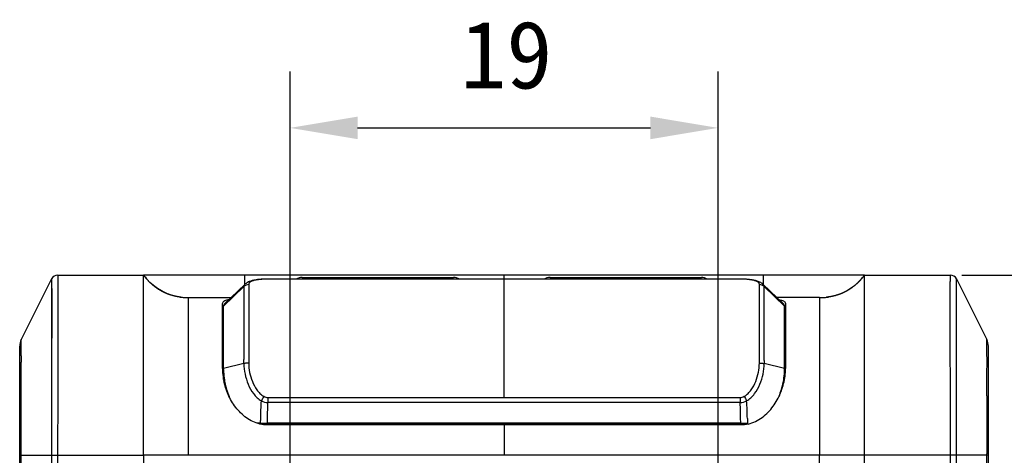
# Model space of a CAD drawing. Header units: millimetres. Extents: x -330 to -25, y 175 to 679.
# Tile 39 of 40: x -133 to -90, y 651 to 670. Entities that reach past the tile are written whole.
import ezdxf

# ---------------------------------------------------------------- set-up
doc = ezdxf.new("R2010")
doc.units = ezdxf.units.MM
doc.header["$LTSCALE"] = 23.1
doc.header["$PDMODE"] = 3
doc.header["$PDSIZE"] = 8
doc.layers.get('0').update_dxf_attribs({"linetype": 'CONTINUOUS'})
doc.layers.get('Defpoints').update_dxf_attribs({"linetype": 'CONTINUOUS'})
for name, color, linetype in [('08_ALL_DRAFTS', 7, 'CONTINUOUS'), ('09_ALL_ROUNDS', 7, 'CONTINUOUS'), ('20_ALL_FEATURES', 7, 'CONTINUOUS'), ('51__DRAFT_DIMS', 7, 'CONTINUOUS')]:
    doc.layers.add(name, color=color, linetype=linetype)
doc.styles.get("Standard").update_dxf_attribs({"font": 'simfang.ttf'})
doc.dimstyles.new('DIMSTYLE_1', dxfattribs={"dimtxt": 3, "dimasz": 3, "dimexe": 2.5, "dimexo": 0.5, "dimgap": 0.75, "dimtad": 1, "dimdsep": 46, "dimtxsty": 'STANDARD', "dimblk": '_FILLED', "dimblk1": '_FILLED', "dimblk2": '_FILLED', "dimcen": 0.09, "dimclrt": 3, "dimazin": 2, "dimtp": 0.2, "dimtm": 0.2, "dimtfac": 1, "dimtofl": 0, "dimtmove": 0, "dimatfit": 3, "dimldrblk": '_FILLED', "dimfxl": 1, "dimtolj": 1, "dimarcsym": 0})

# ---------------------------------------------------------------- blocks, each defined once
blk = doc.blocks.new('_FILLED')
at = {"color": 0, "linetype": 'ByBlock'}
blk.add_solid([(0, 0), (-1, 0.167), (-1, -0.167)], dxfattribs=at)
blk = doc.blocks.new('*D181')
at = {"layer": '51__DRAFT_DIMS', "color": 0, "lineweight": -2}
for p, q in [((-121.443, 635.487), (-121.443, 667.635)), ((-102.443, 635.487), (-102.443, 667.635)), ((-118.443, 665.135), (-105.443, 665.135))]:
    blk.add_line(p, q, dxfattribs=at)
at = {"layer": 'Defpoints', "color": 0}
for p in [(-102.443, 665.135), (-121.443, 634.987), (-102.443, 634.987)]:
    blk.add_point(p, dxfattribs=at)
at = {"layer": '51__DRAFT_DIMS', "color": 0, "linetype": 'ByBlock', "lineweight": -2, "xscale": 3, "yscale": 3, "zscale": 3, "rotation": 180}
blk.add_blockref('_FILLED', (-121.443, 665.135), dxfattribs=at)
at = {"layer": '51__DRAFT_DIMS', "color": 0, "linetype": 'ByBlock', "lineweight": -2, "xscale": 3, "yscale": 3, "zscale": 3}
blk.add_blockref('_FILLED', (-102.443, 665.135), dxfattribs=at)
at = {"layer": '51__DRAFT_DIMS', "color": 3, "insert": (-111.841, 669.885), "char_height": 3, "attachment_point": 2, "line_spacing_factor": 0.9}
blk.add_mtext('\\A1;19', dxfattribs=at)
blk = doc.blocks.new('*D182')
at = {"layer": '51__DRAFT_DIMS', "color": 0, "lineweight": -2}
for p, q in [((-91.629, 658.599), (-77.931, 658.599)), ((-80.431, 655.599), (-80.431, 637.987)), ((-101.943, 634.987), (-77.931, 634.987))]:
    blk.add_line(p, q, dxfattribs=at)
at = {"layer": 'Defpoints', "color": 0}
for p in [(-92.129, 658.599), (-102.443, 634.987), (-80.431, 634.987)]:
    blk.add_point(p, dxfattribs=at)
at = {"layer": '51__DRAFT_DIMS', "color": 0, "linetype": 'ByBlock', "lineweight": -2, "xscale": 3, "yscale": 3, "zscale": 3}
for p, rotation in [((-80.431, 658.599), 90), ((-80.431, 634.987), 270)]:
    blk.add_blockref('_FILLED', p, dxfattribs=dict(at, rotation=rotation))
at = {"layer": '51__DRAFT_DIMS', "color": 3, "insert": (-85.181, 646.641), "char_height": 3, "attachment_point": 2, "rotation": 90, "line_spacing_factor": 0.9}
blk.add_mtext('\\A1;23.61', dxfattribs=at)

msp = doc.modelspace()

# ---------------------------------------------------------------- linework, layer by layer
at = {"layer": '08_ALL_DRAFTS', "color": 7}
for points, knots in [([(-124.44345, 656.54269), (-124.44119, 656.54339), (-124.42616, 656.54667), (-124.41083, 656.54809), (-124.39788, 656.54931)], [0, 0, 0, 0, 0.15349784, 1, 1, 1, 1]), ([(-99.49252, 656.54965), (-99.48676, 656.54913), (-99.47035, 656.54735), (-99.45368, 656.54588), (-99.4434, 656.54269)], [0, 0, 0, 0, 0.3494917, 1, 1, 1, 1])]:
    msp.add_open_spline(points, degree=3, knots=knots, dxfattribs=at)
at = {"layer": '09_ALL_ROUNDS', "color": 7}
for p, q in [((-132.02636, 658.43347), (-133.37452, 655.73716)), ((-131.75803, 658.59931), (-127.94345, 658.59931)), ((-95.9434, 658.59931), (-92.12881, 658.59931)), ((-91.86048, 658.43347), (-90.51233, 655.73716)), ((-133.44344, 604.75313), (-133.44344, 655.44518)), ((-90.4434, 604.75228), (-90.4434, 655.44518)), ((-127.94344, 650.5994), (-127.94344, 630.09931)), ((-95.9434, 630.09931), (-95.9434, 650.59933))]:
    msp.add_line(p, q, dxfattribs=at)
at = {"layer": '09_ALL_ROUNDS', "color": 4}
for p, q in [((-132.02636, 658.43347), (-132.02637, 658.43316)), ((-132.02636, 658.43347), (-132.02636, 617.86039)), ((-132.02636, 658.4319), (-132.02296, 657.60465)), ((-91.86238, 658.05967), (-91.86048, 658.43314)), ((-91.86048, 658.43314), (-91.86048, 658.43347)), ((-91.86048, 617.86039), (-91.86048, 658.43347)), ((-91.86468, 656.88916), (-91.86339, 657.78304)), ((-132.02296, 657.60465), (-132.02323, 655.80591)), ((-133.38091, 655.1363), (-133.38023, 655.25228)), ((-90.50593, 655.13633), (-90.50661, 655.25231)), ((-133.38177, 654.56881), (-133.38189, 654.72951)), ((-133.38144, 655.01129), (-133.38091, 655.1363)), ((-90.50541, 655.01132), (-90.50593, 655.13633)), ((-90.50507, 654.56884), (-90.50495, 654.72954)), ((-133.38144, 654.39522), (-133.38177, 654.56881)), ((-133.3777, 653.24277), (-133.38144, 654.39522)), ((-90.50917, 653.24278), (-90.50541, 654.39526)), ((-90.50541, 654.39526), (-90.50507, 654.56884)), ((-133.44344, 650.59931), (-127.94344, 650.5994)), ((-133.37452, 618.97724), (-133.3745, 650.66496)), ((-131.75803, 650.59931), (-131.75803, 617.86039)), ((-97.9434, 630.09944), (-97.9434, 650.59932)), ((-90.4434, 650.59931), (-95.9434, 650.59933)), ((-92.12881, 617.86039), (-92.12881, 650.59931)), ((-90.51233, 618.97724), (-90.51234, 650.66496))]:
    msp.add_line(p, q, dxfattribs=at)
at = {"layer": '09_ALL_ROUNDS', "color": 7}
for centre, radius, start, end in [((-131.75803, 658.29931), 0.3, 90, 153.434949), ((-92.12881, 658.29931), 0.3, 26.565051, 90), ((-132.79057, 655.44518), 0.65288, 153.434949, 180), ((-91.09628, 655.44518), 0.65288, 0, 26.565051)]:
    msp.add_arc(centre, radius, start, end, dxfattribs=at)
at = {"layer": '09_ALL_ROUNDS', "color": 4}
for centre, radius, start, end in [((-47.99926, 654.73137), 85.38263, 179.8121608, 180.0012507), ((-175.88295, 654.73138), 85.378, 359.9987667, 0.1878641), ((-986.84818, 650.90492), 853.47371, 359.98389097, 0.15694393), ((762.98113, 650.9049), 853.4935, 179.84305542, 180.01610722)]:
    msp.add_arc(centre, radius, start, end, dxfattribs=at)
for points, knots in [([(-131.75803, 658.59931), (-131.75769, 658.5914), (-131.75766, 658.53348), (-131.75281, 658.32648), (-131.74941, 657.8176), (-131.74585, 656.88675), (-131.75113, 655.55882), (-131.75587, 653.97594), (-131.75802, 652.29803), (-131.75803, 651.16633), (-131.75803, 650.59931)], [0, 0, 0, 0, 0.00296815, 0.0217133, 0.07765168, 0.19378651, 0.37078991, 0.57561555, 0.78736708, 1, 1, 1, 1]), ([(-92.12881, 650.59931), (-92.12881, 651.16658), (-92.12885, 652.29876), (-92.13088, 653.97707), (-92.1353, 655.33908), (-92.13852, 656.35675), (-92.13978, 657.00617), (-92.1389, 657.53595), (-92.13678, 657.93785), (-92.13408, 658.21657), (-92.13216, 658.40375), (-92.12979, 658.50364), (-92.12997, 658.57219), (-92.12837, 658.58373), (-92.12906, 658.60056), (-92.12881, 658.59931)], [0, 0, 0, 0, 0.2127248, 0.42456244, 0.62936877, 0.72345963, 0.80621415, 0.87283689, 0.92229662, 0.95651623, 0.97826234, 0.99072049, 0.9970289, 0.99952056, 1, 1, 1, 1]), ([(-133.38023, 655.25228), (-133.37985, 655.30809), (-133.37908, 655.40446), (-133.37764, 655.52929), (-133.37655, 655.6154), (-133.37542, 655.67355), (-133.37532, 655.70546), (-133.3743, 655.72772), (-133.37493, 655.73177), (-133.37432, 655.73756), (-133.37452, 655.73716)], [0, 0, 0, 0, 0.34527628, 0.59684786, 0.77032235, 0.88231307, 0.94822331, 0.98273322, 0.9972525, 1, 1, 1, 1]), ([(-90.50661, 655.25231), (-90.50699, 655.30811), (-90.50776, 655.40448), (-90.50921, 655.5293), (-90.5103, 655.61541), (-90.51143, 655.67355), (-90.51152, 655.70546), (-90.51255, 655.72772), (-90.51191, 655.73177), (-90.51252, 655.73756), (-90.51233, 655.73716)], [0, 0, 0, 0, 0.34527624, 0.59684779, 0.77032225, 0.88231287, 0.94822302, 0.98273293, 0.99725232, 1, 1, 1, 1])]:
    msp.add_open_spline(points, degree=3, knots=knots, dxfattribs=at)
at = {"layer": '20_ALL_FEATURES', "color": 7}
for p, q in [((-95.9434, 658.59931), (-127.94345, 658.59931)), ((-127.94344, 650.5994), (-127.94344, 658.59932)), ((-127.91172, 658.55776), (-127.92428, 658.57404)), ((-127.89907, 658.54159), (-127.91172, 658.55776)), ((-127.88632, 658.52552), (-127.89907, 658.54159)), ((-127.87348, 658.50955), (-127.88632, 658.52552)), ((-127.84095, 658.47011), (-127.85403, 658.48581)), ((-127.82778, 658.45454), (-127.84095, 658.47011)), ((-127.81452, 658.43908), (-127.82778, 658.45454)), ((-127.80116, 658.42373), (-127.81452, 658.43908)), ((-127.78772, 658.40851), (-127.80116, 658.42373)), ((-127.77419, 658.39341), (-127.78772, 658.40851)), ((-127.76057, 658.37843), (-127.77419, 658.39341)), ((-127.74686, 658.36358), (-127.76057, 658.37843)), ((-127.73306, 658.34885), (-127.74686, 658.36358)), ((-127.71918, 658.33425), (-127.73306, 658.34885)), ((-127.70522, 658.31979), (-127.71918, 658.33425)), ((-127.69117, 658.30545), (-127.70522, 658.31979)), ((-127.67704, 658.29125), (-127.69117, 658.30545)), ((-127.66283, 658.27719), (-127.67704, 658.29125)), ((-127.64854, 658.26326), (-127.66283, 658.27719)), ((-127.63417, 658.24947), (-127.64854, 658.26326)), ((-127.61972, 658.23582), (-127.63417, 658.24947)), ((-127.60519, 658.22231), (-127.61972, 658.23582)), ((-127.59059, 658.20894), (-127.60519, 658.22231)), ((-120.90133, 658.4993), (-114.18547, 658.4993)), ((-109.90138, 658.49931), (-103.18551, 658.49931)), ((-96.15661, 658.34586), (-96.1726, 658.32913)), ((-96.14075, 658.36277), (-96.15661, 658.34586)), ((-96.12499, 658.37984), (-96.14075, 658.36277)), ((-96.10935, 658.39708), (-96.12499, 658.37984)), ((-96.09383, 658.41448), (-96.10935, 658.39708)), ((-96.07843, 658.43204), (-96.09383, 658.41448)), ((-96.06315, 658.44976), (-96.07843, 658.43204)), ((-96.04799, 658.46763), (-96.06315, 658.44976)), ((-96.03295, 658.48565), (-96.04799, 658.46763)), ((-96.01803, 658.50382), (-96.03295, 658.48565)), ((-96.00324, 658.52213), (-96.01803, 658.50382)), ((-95.98858, 658.54058), (-96.00324, 658.52213)), ((-95.97404, 658.55917), (-95.98858, 658.54058)), ((-95.95963, 658.57789), (-95.97404, 658.55917)), ((-95.9434, 650.59932), (-95.9434, 658.5993)), ((-127.57592, 658.19572), (-127.59059, 658.20894)), ((-127.56117, 658.18264), (-127.57592, 658.19572)), ((-127.54635, 658.1697), (-127.56117, 658.18264)), ((-127.53145, 658.15692), (-127.54635, 658.1697)), ((-127.51649, 658.14427), (-127.53145, 658.15692)), ((-127.50146, 658.13178), (-127.51649, 658.14427)), ((-127.48637, 658.11944), (-127.50146, 658.13178)), ((-127.4712, 658.10725), (-127.48637, 658.11944)), ((-127.45598, 658.0952), (-127.4712, 658.10725)), ((-127.44069, 658.08331), (-127.45598, 658.0952)), ((-127.4022, 658.05425), (-127.41764, 658.06576)), ((-127.3867, 658.0429), (-127.4022, 658.05425)), ((-127.37114, 658.0317), (-127.3867, 658.0429)), ((-127.35553, 658.02065), (-127.37114, 658.0317)), ((-127.33987, 658.00976), (-127.35553, 658.02065)), ((-127.32415, 657.99903), (-127.33987, 658.00976)), ((-127.30838, 657.98845), (-127.32415, 657.99903)), ((-127.29257, 657.97802), (-127.30838, 657.98845)), ((-127.2767, 657.96775), (-127.29257, 657.97802)), ((-127.26079, 657.95764), (-127.2767, 657.96775)), ((-127.24483, 657.94769), (-127.26079, 657.95764)), ((-127.22883, 657.93789), (-127.24483, 657.94769)), ((-127.21279, 657.92825), (-127.22883, 657.93789)), ((-127.19671, 657.91876), (-127.21279, 657.92825)), ((-127.18059, 657.90943), (-127.19671, 657.91876)), ((-127.16444, 657.90026), (-127.18059, 657.90943)), ((-127.14824, 657.89125), (-127.16444, 657.90026)), ((-127.13202, 657.88239), (-127.14824, 657.89125)), ((-127.11576, 657.87368), (-127.13202, 657.88239)), ((-127.09947, 657.86513), (-127.11576, 657.87368)), ((-127.05863, 657.84444), (-127.07499, 657.8526)), ((-127.04225, 657.83643), (-127.05863, 657.84444)), ((-127.02586, 657.82858), (-127.04225, 657.83643)), ((-127.00946, 657.82089), (-127.02586, 657.82858)), ((-126.99305, 657.81336), (-127.00946, 657.82089)), ((-126.97663, 657.80598), (-126.99305, 657.81336)), ((-126.9602, 657.79876), (-126.97663, 657.80598)), ((-126.94378, 657.79169), (-126.9602, 657.79876)), ((-126.92734, 657.78477), (-126.94378, 657.79169)), ((-126.91091, 657.77801), (-126.92734, 657.78477)), ((-123.44687, 658.18882), (-124.34653, 657.31933)), ((-99.54043, 657.31944), (-100.43997, 658.18882)), ((-126.89448, 657.7714), (-126.91091, 657.77801)), ((-126.87806, 657.76494), (-126.89448, 657.7714)), ((-126.86164, 657.75863), (-126.87806, 657.76494)), ((-126.84523, 657.75246), (-126.86164, 657.75863)), ((-126.82883, 657.74645), (-126.84523, 657.75246)), ((-126.81244, 657.74058), (-126.82883, 657.74645)), ((-126.79607, 657.73485), (-126.81244, 657.74058)), ((-126.77972, 657.72927), (-126.79607, 657.73485)), ((-126.76338, 657.72383), (-126.77972, 657.72927)), ((-126.74706, 657.71854), (-126.76338, 657.72383)), ((-126.73077, 657.71338), (-126.74706, 657.71854)), ((-126.7145, 657.70836), (-126.73077, 657.71338)), ((-126.69825, 657.70348), (-126.7145, 657.70836)), ((-126.68204, 657.69874), (-126.69825, 657.70348)), ((-126.66586, 657.69413), (-126.68204, 657.69874)), ((-126.6497, 657.68965), (-126.66586, 657.69413)), ((-126.60948, 657.67904), (-126.62554, 657.68319)), ((-126.59346, 657.67502), (-126.60948, 657.67904)), ((-126.57748, 657.67112), (-126.59346, 657.67502)), ((-126.56154, 657.66735), (-126.57748, 657.67112)), ((-126.54564, 657.6637), (-126.56154, 657.66735)), ((-126.5298, 657.66018), (-126.54564, 657.6637)), ((-126.514, 657.65677), (-126.5298, 657.66018)), ((-126.49825, 657.65349), (-126.514, 657.65677)), ((-126.48255, 657.65031), (-126.49825, 657.65349)), ((-126.46691, 657.64726), (-126.48255, 657.65031)), ((-126.45133, 657.64432), (-126.46691, 657.64726)), ((-126.4358, 657.64149), (-126.45133, 657.64432)), ((-126.42033, 657.63877), (-126.4358, 657.64149)), ((-126.40492, 657.63616), (-126.42033, 657.63877)), ((-126.38957, 657.63365), (-126.40492, 657.63616)), ((-126.37429, 657.63125), (-126.38957, 657.63365)), ((-126.35907, 657.62895), (-126.37429, 657.63125)), ((-126.34392, 657.62676), (-126.35907, 657.62895)), ((-126.32884, 657.62466), (-126.34392, 657.62676)), ((-126.31384, 657.62267), (-126.32884, 657.62466)), ((-125.94344, 657.59931), (-124.05641, 657.59931)), ((-97.9434, 657.59931), (-99.83043, 657.59931)), ((-97.61463, 657.61758), (-97.62989, 657.61588)), ((-97.59763, 657.61958), (-97.61463, 657.61758)), ((-97.58053, 657.6217), (-97.59763, 657.61958)), ((-97.56334, 657.62394), (-97.58053, 657.6217)), ((-97.51993, 657.63013), (-97.53736, 657.62755)), ((-97.50241, 657.63283), (-97.51993, 657.63013)), ((-97.48481, 657.63568), (-97.50241, 657.63283)), ((-97.46712, 657.63867), (-97.48481, 657.63568)), ((-97.44935, 657.64179), (-97.46712, 657.63867)), ((-97.4315, 657.64507), (-97.44935, 657.64179)), ((-97.41358, 657.64849), (-97.4315, 657.64507)), ((-97.39558, 657.65206), (-97.41358, 657.64849)), ((-97.37751, 657.65579), (-97.39558, 657.65206)), ((-97.35938, 657.65967), (-97.37751, 657.65579)), ((-97.34118, 657.66371), (-97.35938, 657.65967)), ((-97.32291, 657.66791), (-97.34118, 657.66371)), ((-97.30459, 657.67227), (-97.32291, 657.66791)), ((-97.28621, 657.6768), (-97.30459, 657.67227)), ((-97.26778, 657.6815), (-97.28621, 657.6768)), ((-97.24929, 657.68637), (-97.26778, 657.6815)), ((-97.23076, 657.69141), (-97.24929, 657.68637)), ((-97.21218, 657.69662), (-97.23076, 657.69141)), ((-97.19356, 657.70202), (-97.21218, 657.69662)), ((-97.1749, 657.70759), (-97.19356, 657.70202)), ((-97.15621, 657.71334), (-97.1749, 657.70759)), ((-97.10933, 657.72853), (-97.1281, 657.72232)), ((-97.09053, 657.73494), (-97.10933, 657.72853)), ((-97.07171, 657.74153), (-97.09053, 657.73494)), ((-124.44345, 654.45505), (-124.44345, 657.33462)), ((-124.39347, 653.96029), (-124.39345, 657.23223)), ((-99.4934, 653.96113), (-99.4934, 657.22689)), ((-99.4434, 657.33461), (-99.4434, 654.45505)), ((-124.44345, 656.53008), (-124.39345, 656.53073)), ((-99.4934, 656.53073), (-99.4434, 656.53008)), ((-124.44345, 656.42296), (-124.39345, 656.42296)), ((-99.4934, 656.42296), (-99.4434, 656.42296)), ((-124.44345, 655.04976), (-124.39345, 655.04976)), ((-99.4434, 655.04976), (-99.4934, 655.04976)), ((-122.75113, 652.02273), (-122.8804, 652.02218)), ((-122.78193, 652.01485), (-101.10493, 652.01485)), ((-122.75113, 652.02273), (-122.68307, 652.02295)), ((-122.68307, 652.02295), (-122.55019, 652.02322)), ((-122.55019, 652.02322), (-122.45263, 652.02328)), ((-101.43442, 652.02328), (-122.45263, 652.02328)), ((-101.44343, 651.94897), (-122.445, 651.94897)), ((-101.43442, 652.02328), (-101.36928, 652.02325)), ((-101.36928, 652.02325), (-101.33642, 652.02322)), ((-101.33642, 652.02322), (-101.20291, 652.02295)), ((-101.20291, 652.02295), (-101.13452, 652.02272)), ((-101.10475, 652.02261), (-101.13452, 652.02272))]:
    msp.add_line(p, q, dxfattribs=at)
at = {"layer": '20_ALL_FEATURES', "color": 4}
for p, q in [((-123.44343, 658.192), (-123.44343, 658.59931)), ((-122.42196, 658.42162), (-122.42196, 658.42278)), ((-119.4434, 658.4993), (-119.4434, 658.42278)), ((-114.2434, 658.4993), (-114.2434, 658.42278)), ((-111.94342, 653.16987), (-111.94342, 658.59931)), ((-109.84345, 658.49931), (-109.84345, 658.42278)), ((-104.64345, 658.49931), (-104.64345, 658.42278)), ((-101.46489, 658.42162), (-101.46489, 658.42278)), ((-100.44341, 658.59931), (-100.44341, 658.19186)), ((-124.39345, 657.21704), (-123.48991, 658.09374)), ((-123.27778, 658.17915), (-123.27778, 654.69419)), ((-100.60908, 654.69725), (-100.60907, 658.17948)), ((-100.39694, 658.09374), (-99.4934, 657.21704)), ((-123.48991, 654.67358), (-124.39345, 654.45505)), ((-99.4934, 654.45505), (-100.39694, 654.67358)), ((-124.44345, 654.23431), (-124.39345, 654.23431)), ((-99.4434, 654.23431), (-99.4934, 654.23431)), ((-122.42187, 653.16987), (-122.42186, 652.94225)), ((-122.42187, 653.16987), (-101.46498, 653.16987)), ((-101.46498, 653.16987), (-101.46499, 652.94225)), ((-101.46496, 652.94225), (-122.42189, 652.94225)), ((-122.45263, 652.02328), (-122.44969, 652.09017)), ((-111.94342, 651.94897), (-111.94342, 650.5993)), ((-101.43412, 652.02329), (-101.43716, 652.09031)), ((-95.9434, 650.59933), (-127.94344, 650.5994))]:
    msp.add_line(p, q, dxfattribs=at)
at = {"layer": '20_ALL_FEATURES', "color": 7}
for points in [[(-127.92428, 658.57404), (-127.93674, 658.59042), (-127.94343, 658.5993)], [(-127.85403, 658.48581), (-127.86702, 658.50161), (-127.87348, 658.50955)], [(-122.62345, 658.41823), (-122.6358, 658.41761), (-122.6812, 658.415), (-122.72428, 658.41205), (-122.76562, 658.40876), (-122.80516, 658.40515), (-122.84309, 658.40123), (-122.88016, 658.39693), (-122.91638, 658.39225), (-122.95171, 658.38716), (-122.98672, 658.38155), (-123.02149, 658.37536), (-123.05586, 658.36855), (-123.08996, 658.36103), (-123.12364, 658.35275), (-123.157, 658.34361), (-123.19053, 658.33334), (-123.2241, 658.32178), (-123.25762, 658.30874), (-123.29157, 658.29374), (-123.32572, 658.27647), (-123.35983, 658.25657), (-123.39423, 658.2332), (-123.42855, 658.20569), (-123.44658, 658.1891)], [(-122.43016, 658.42277), (-122.4807, 658.42241), (-122.53181, 658.42149), (-122.58323, 658.41994), (-122.6237, 658.41822)], [(-101.26319, 658.41822), (-101.29323, 658.41954), (-101.3444, 658.42122), (-101.39538, 658.42226), (-101.44587, 658.42274), (-122.43016, 658.42277)], [(-100.4402, 658.18904), (-100.47585, 658.22036), (-100.51389, 658.2481), (-100.55187, 658.27136), (-100.58936, 658.29092), (-100.62686, 658.30776), (-100.66411, 658.32227), (-100.70087, 658.3348), (-100.73784, 658.3459), (-100.77502, 658.35576), (-100.81221, 658.36451), (-100.84991, 658.37239), (-100.88805, 658.37947), (-100.92658, 658.38584), (-100.96598, 658.39163), (-101.0061, 658.39686), (-101.04703, 658.40159), (-101.08959, 658.40591), (-101.13393, 658.40982), (-101.18009, 658.41331), (-101.22884, 658.4164), (-101.26338, 658.41823)], [(-96.1726, 658.32913), (-96.18869, 658.31256), (-96.19678, 658.30435), (-96.20489, 658.29618), (-96.21303, 658.28805), (-96.2212, 658.27997), (-96.2294, 658.27193), (-96.23762, 658.26394), (-96.24586, 658.25599), (-96.25414, 658.24809), (-96.26244, 658.24023), (-96.27076, 658.23242), (-96.27911, 658.22466), (-96.28749, 658.21695), (-96.29589, 658.20928), (-96.30432, 658.20166), (-96.31277, 658.19408), (-96.32124, 658.18656), (-96.32974, 658.17908), (-96.33826, 658.17165), (-96.3468, 658.16427), (-96.35537, 658.15694), (-96.36396, 658.14965), (-96.37258, 658.14242), (-96.38121, 658.13523), (-96.38987, 658.12809), (-96.39855, 658.12101), (-96.40726, 658.11397), (-96.41598, 658.10698), (-96.42473, 658.10004), (-96.43349, 658.09315), (-96.44228, 658.08631), (-96.45109, 658.07952), (-96.45992, 658.07278), (-96.46877, 658.0661), (-96.47764, 658.05946), (-96.48652, 658.05287), (-96.49543, 658.04634), (-96.50435, 658.03985), (-96.5133, 658.03342), (-96.52226, 658.02704), (-96.53124, 658.0207), (-96.54024, 658.01442), (-96.54926, 658.0082), (-96.55829, 658.00202), (-96.56734, 657.99589), (-96.57641, 657.98982), (-96.58549, 657.98379), (-96.59459, 657.97782), (-96.60371, 657.9719), (-96.61284, 657.96603), (-96.62198, 657.96022), (-96.63114, 657.95445), (-96.64032, 657.94874), (-96.64951, 657.94308), (-96.65871, 657.93747), (-96.66793, 657.93191), (-96.67716, 657.9264), (-96.6864, 657.92095), (-96.69566, 657.91555), (-96.70493, 657.9102), (-96.71421, 657.9049), (-96.72351, 657.89965), (-96.73281, 657.89445), (-96.74213, 657.88931), (-96.75146, 657.88421), (-96.76079, 657.87917), (-96.77014, 657.87418), (-96.7795, 657.86924), (-96.78887, 657.86436), (-96.79825, 657.85952), (-96.80764, 657.85474), (-96.81703, 657.85), (-96.82644, 657.84532), (-96.83585, 657.84069), (-96.84526, 657.83611), (-96.85468, 657.83158), (-96.86411, 657.82711), (-96.87353, 657.82269), (-96.88297, 657.81832), (-96.8924, 657.814), (-96.90184, 657.80973), (-96.91128, 657.80551), (-96.92072, 657.80135), (-96.93016, 657.79723), (-96.93961, 657.79317), (-96.94905, 657.78916), (-96.95849, 657.7852), (-96.96794, 657.78128), (-96.97738, 657.77742), (-96.98683, 657.77361), (-96.99627, 657.76985), (-97.00571, 657.76614), (-97.01515, 657.76248), (-97.02458, 657.75886), (-97.03402, 657.7553), (-97.04345, 657.75179), (-97.05287, 657.74832), (-97.06229, 657.7449), (-97.07171, 657.74153)], [(-95.94343, 658.5993), (-95.95247, 658.5873), (-95.95963, 658.57789)], [(-127.41764, 658.06576), (-127.43302, 658.07742), (-127.44069, 658.08331)], [(-127.07499, 657.8526), (-127.09132, 657.86092), (-127.09947, 657.86513)], [(-126.62554, 657.68319), (-126.64164, 657.68747), (-126.6497, 657.68965)], [(-126.29425, 657.62019), (-126.30636, 657.6217), (-126.31384, 657.62267)], [(-97.53736, 657.62755), (-97.5547, 657.62511), (-97.56334, 657.62394)], [(-97.1281, 657.72232), (-97.14685, 657.71629), (-97.15621, 657.71334)]]:
    msp.add_lwpolyline(points, dxfattribs=at)
for centre, radius, start, end in [((-125.56142, 660.38376), 2.97629, 216.838186, 220.809096), ((-120.90133, 657.9993), 0.5, 90, 122.060182), ((-114.18547, 657.9993), 0.5, 57.939818, 90), ((-109.90138, 657.99931), 0.5, 90, 122.061035), ((-103.18551, 657.99931), 0.5, 57.963969, 90), ((-98.32231, 660.38131), 2.97233, 319.076601, 323.163625), ((-125.97293, 660.24023), 2.63967, 261.620992, 263.008285), ((-125.96159, 660.33522), 2.73533, 263.014582, 265.380518), ((-125.95457, 660.41669), 2.81711, 265.371669, 265.8911), ((-125.9452, 660.57086), 2.97155, 265.923996, 270.033881), ((-124.29205, 657.29802), 0.15575, 160.723288, 166.41179), ((-99.59461, 657.29807), 0.15556, 13.586316, 19.515218), ((-97.94169, 660.57279), 2.97349, 269.967001, 274.02017), ((-97.92885, 660.37318), 2.77347, 274.044754, 276.188271), ((-97.9172, 660.26487), 2.66453, 276.190136, 278.152569), ((-124.2198, 657.18846), 0.18208, 134.10592, 139.776511), ((-121.58421, 654.48711), 2.85925, 180.213783, 180.664384), ((-121.59065, 654.48703), 2.85281, 180.664214, 181.524401), ((-121.61698, 654.48614), 2.82647, 181.520555, 184.616462), ((-121.43857, 654.41231), 2.9549, 180.002133, 182.151664), ((-121.45359, 654.41228), 2.93988, 182.161989, 189.042061), ((-102.43324, 654.41228), 2.93987, 350.958605, 357.839189), ((-102.44829, 654.41231), 2.95491, 357.849516, 359.99787), ((-102.27, 654.48616), 2.82661, 355.367443, 358.48073), ((-102.29581, 654.48703), 2.85243, 358.476918, 359.337249), ((-102.30201, 654.48711), 2.85863, 359.337083, 359.786214), ((-121.60501, 654.4896), 2.83868, 184.666572, 191.435814), ((-121.28838, 654.43883), 3.10721, 189.046821, 191.171339), ((-102.59846, 654.43883), 3.10721, 348.829077, 350.953844), ((-102.23882, 654.48434), 2.79538, 350.772864, 355.352996), ((-121.03897, 654.49178), 3.36216, 191.233104, 202.398615), ((-102.84714, 654.49157), 3.3614, 337.658188, 348.768302)]:
    msp.add_arc(centre, radius, start, end, dxfattribs=at)
at = {"layer": '20_ALL_FEATURES', "color": 4}
for centre, radius, start, end in [((-122.42722, 654.77159), 3.65027, 92.851528, 94.478762), ((-122.62016, 658.3509), 0.0674, 80.305912, 92.798469), ((-101.46371, 654.22768), 4.19394, 88.549749, 90.016088), ((-101.43595, 655.22002), 3.20122, 87.172412, 88.596983), ((-101.26668, 658.35096), 0.06735, 87.188254, 99.69889), ((-101.45819, 654.801), 3.62082, 86.939242, 87.147946), ((-156.54717, 654.88409), 33.05793, 359.635142, 359.952194), ((-70.39771, 654.86999), 29.99987, 180.127621, 180.375118), ((-143.66215, 652.93473), 20.93089, 357.502717, 358.064722), ((-79.37007, 653.10744), 21.79009, 182.312494, 182.852905)]:
    msp.add_arc(centre, radius, start, end, dxfattribs=at)
at = {"layer": '20_ALL_FEATURES', "color": 7}
for points in [[(-126.35759, 657.62873), (-126.93551, 657.71389), (-127.42104, 657.98386), (-127.81415, 658.43864)], [(-96.07646, 658.43429), (-96.47119, 657.9795), (-96.95882, 657.71049), (-97.53934, 657.62727)], [(-124.39267, 657.23629), (-124.38747, 657.2616), (-124.37549, 657.28629), (-124.35882, 657.30604)], [(-99.52367, 657.30049), (-99.52878, 657.30716), (-99.53442, 657.31344), (-99.54044, 657.31931)], [(-122.445, 651.94897), (-122.55806, 651.94897), (-122.67197, 651.96167), (-122.78193, 651.98799)], [(-101.10493, 651.98799), (-101.21488, 651.96167), (-101.32879, 651.94897), (-101.44184, 651.94897)]]:
    msp.add_open_spline(points, degree=3, dxfattribs=at)
at = {"layer": '20_ALL_FEATURES', "color": 4}
for points, knots in [([(-122.86404, 658.39481), (-122.92522, 658.38658), (-123.03053, 658.36824), (-123.14997, 658.32916), (-123.21687, 658.28845), (-123.25114, 658.25645), (-123.27294, 658.2196), (-123.27772, 658.19245), (-123.27778, 658.17915)], [0, 0, 0, 0, 0.37059739, 0.64139079, 0.74731022, 0.83852394, 0.92018086, 1, 1, 1, 1]), ([(-122.71226, 658.41071), (-122.72594, 658.40964), (-122.77663, 658.40533), (-122.82722, 658.39976), (-122.86404, 658.39481)], [0, 0, 0, 0, 0.26968769, 1, 1, 1, 1]), ([(-122.42196, 658.42162), (-122.43815, 658.42162), (-122.50046, 658.42126), (-122.56276, 658.41963), (-122.60881, 658.41734)], [0, 0, 0, 0, 0.25998951, 1, 1, 1, 1]), ([(-101.02624, 658.39527), (-101.04383, 658.39761), (-101.12312, 658.40721), (-101.20282, 658.41334), (-101.26486, 658.41666)], [0, 0, 0, 0, 0.22215133, 1, 1, 1, 1]), ([(-100.60907, 658.17948), (-100.60914, 658.19281), (-100.61406, 658.22005), (-100.63611, 658.25695), (-100.67068, 658.289), (-100.73814, 658.32972), (-100.8585, 658.36879), (-100.96459, 658.38708), (-101.02624, 658.39527)], [0, 0, 0, 0, 0.07955223, 0.16104128, 0.25215265, 0.35805356, 0.6289547, 1, 1, 1, 1]), ([(-123.48991, 658.09374), (-123.488, 658.03487), (-123.49068, 657.89626), (-123.49086, 657.65395), (-123.48849, 657.34121), (-123.49153, 656.95489), (-123.48884, 656.49968), (-123.4901, 655.98736), (-123.49114, 655.43317), (-123.48904, 655.05163), (-123.48925, 654.85651)], [0, 0, 0, 0, 0.05459032, 0.12840368, 0.2245775, 0.34440125, 0.48642078, 0.64642413, 0.81917465, 1, 1, 1, 1]), ([(-123.44687, 658.18882), (-123.45992, 658.17617), (-123.48222, 658.14721), (-123.48987, 658.11112), (-123.48991, 658.09374)], [0, 0, 0, 0, 0.51103237, 1, 1, 1, 1]), ([(-123.27778, 658.17915), (-123.31676, 658.1791), (-123.39514, 658.16408), (-123.46216, 658.12058), (-123.48991, 658.09363)], [0, 0, 0, 0, 0.50192316, 1, 1, 1, 1]), ([(-100.39694, 658.09363), (-100.42469, 658.12059), (-100.4917, 658.16408), (-100.57009, 658.1791), (-100.60907, 658.17915)], [0, 0, 0, 0, 0.4980768, 1, 1, 1, 1]), ([(-100.39692, 658.09373), (-100.39696, 658.11112), (-100.40464, 658.1472), (-100.42692, 658.17618), (-100.43997, 658.18881)], [0, 0, 0, 0, 0.48910728, 1, 1, 1, 1]), ([(-100.3975, 654.80317), (-100.39798, 655.00102), (-100.39589, 655.38815), (-100.39649, 655.95085), (-100.39817, 656.47179), (-100.39523, 656.93522), (-100.39832, 657.32874), (-100.39613, 657.64714), (-100.39607, 657.89341), (-100.39887, 658.03409), (-100.39694, 658.09374)], [0, 0, 0, 0, 0.18038142, 0.35294024, 0.51301636, 0.65531646, 0.77544724, 0.87178856, 0.94558623, 1, 1, 1, 1]), ([(-125.94344, 650.5993), (-125.94326, 651.12854), (-125.94546, 651.91675), (-125.94523, 652.95957), (-125.94362, 653.72015), (-125.94319, 654.45536), (-125.94475, 655.14657), (-125.94649, 655.77093), (-125.94222, 656.30522), (-125.94586, 656.73462), (-125.94536, 657.05794), (-125.94357, 657.2645), (-125.94337, 657.38629), (-125.94368, 657.45008), (-125.94432, 657.49901), (-125.94487, 657.53553), (-125.94545, 657.56152), (-125.94511, 657.5792), (-125.94519, 657.5897), (-125.94375, 657.59602), (-125.94432, 657.59812), (-125.9433, 657.59928), (-125.94344, 657.59931)], [0, 0, 0, 0, 0.22681332, 0.33779516, 0.44691362, 0.55276912, 0.65287853, 0.74314124, 0.82034377, 0.8818548, 0.9271695, 0.95890445, 0.97038039, 0.97936478, 0.98624015, 0.99135944, 0.99500062, 0.9974122, 0.99886673, 0.99963096, 0.99993843, 1, 1, 1, 1]), ([(-97.9434, 657.59931), (-97.94354, 657.59929), (-97.94257, 657.5981), (-97.94305, 657.59605), (-97.94168, 657.58969), (-97.94175, 657.57922), (-97.94137, 657.56153), (-97.94197, 657.53556), (-97.94254, 657.49907), (-97.94317, 657.45015), (-97.94348, 657.38637), (-97.94326, 657.26458), (-97.9415, 657.05804), (-97.94098, 656.73478), (-97.94462, 656.3054), (-97.94036, 655.77112), (-97.9421, 655.14673), (-97.94365, 654.45554), (-97.94323, 653.72027), (-97.94163, 652.95971), (-97.94135, 651.91681), (-97.94358, 651.1286), (-97.9434, 650.59931)], [0, 0, 0, 0, 0.00006052, 0.00036835, 0.00113175, 0.00258534, 0.00499577, 0.00863726, 0.01375348, 0.02062168, 0.02960911, 0.0410853, 0.07281533, 0.11812771, 0.17962028, 0.25683626, 0.34709738, 0.44721231, 0.55305381, 0.66220447, 0.77316347, 1, 1, 1, 1]), ([(-123.48991, 654.67358), (-123.49017, 654.51707), (-123.45515, 654.20175), (-123.31455, 653.74589), (-123.08393, 653.32668), (-122.85127, 653.0931), (-122.71185, 653.01681)], [0, 0, 0, 0, 0.24729916, 0.49740334, 0.74887306, 1, 1, 1, 1]), ([(-123.27778, 654.69419), (-123.29728, 654.69424), (-123.36834, 654.69264), (-123.4397, 654.68553), (-123.48991, 654.67358)], [0, 0, 0, 0, 0.27429022, 1, 1, 1, 1]), ([(-123.27778, 654.69419), (-123.27785, 654.55577), (-123.24766, 654.27691), (-123.12782, 653.87358), (-122.96278, 653.55926), (-122.78245, 653.34156), (-122.67084, 653.2513), (-122.6088, 653.21755)], [0, 0, 0, 0, 0.24705584, 0.49672887, 0.74783661, 0.87393789, 1, 1, 1, 1]), ([(-101.27806, 653.21754), (-101.2159, 653.25136), (-101.10411, 653.34181), (-100.92356, 653.55999), (-100.75845, 653.87498), (-100.63855, 654.27914), (-100.60906, 654.55857), (-100.60908, 654.69725)], [0, 0, 0, 0, 0.126063, 0.25216153, 0.50326252, 0.75292564, 1, 1, 1, 1]), ([(-101.175, 653.01681), (-101.03558, 653.09308), (-100.80293, 653.32666), (-100.57231, 653.74585), (-100.43167, 654.20172), (-100.3967, 654.51706), (-100.39695, 654.67358)], [0, 0, 0, 0, 0.25111816, 0.50257548, 0.75267163, 1, 1, 1, 1]), ([(-100.60907, 654.69419), (-100.58956, 654.69428), (-100.51851, 654.6928), (-100.44715, 654.68578), (-100.39694, 654.67388)], [0, 0, 0, 0, 0.27431572, 1, 1, 1, 1]), ([(-122.74319, 652.22788), (-122.73874, 652.35839), (-122.73236, 652.62137), (-122.72585, 652.88493), (-122.71185, 653.01681)], [0, 0, 0, 0, 0.4961205, 1, 1, 1, 1]), ([(-122.6088, 653.21755), (-122.61843, 653.19959), (-122.65367, 653.13313), (-122.68798, 653.06617), (-122.71181, 653.01677)], [0, 0, 0, 0, 0.2709029, 1, 1, 1, 1]), ([(-101.27806, 653.21754), (-101.26842, 653.19959), (-101.23318, 653.13314), (-101.1988, 653.06622), (-101.17504, 653.01679)], [0, 0, 0, 0, 0.27089831, 1, 1, 1, 1]), ([(-101.14242, 652.22822), (-101.14765, 652.35803), (-101.15402, 652.62107), (-101.16103, 652.8845), (-101.17376, 653.01717)], [0, 0, 0, 0, 0.49359973, 1, 1, 1, 1]), ([(-122.44979, 652.09017), (-122.44354, 652.23294), (-122.4348, 652.51692), (-122.43361, 652.80146), (-122.42213, 652.94226)], [0, 0, 0, 0, 0.50286448, 1, 1, 1, 1]), ([(-101.43716, 652.09031), (-101.4434, 652.23305), (-101.45212, 652.51698), (-101.4534, 652.80147), (-101.46482, 652.94226)], [0, 0, 0, 0, 0.50286723, 1, 1, 1, 1])]:
    msp.add_open_spline(points, degree=3, knots=knots, dxfattribs=at)
at = {"layer": '20_ALL_FEATURES', "color": 7}
for points, knots in [([(-124.14306, 657.51594), (-124.18119, 657.50832), (-124.2498, 657.49187), (-124.33941, 657.45696), (-124.40539, 657.41154), (-124.43181, 657.37019), (-124.43907, 657.34944)], [0, 0, 0, 0, 0.33021226, 0.59796509, 0.8132733, 1, 1, 1, 1]), ([(-99.7438, 657.51594), (-99.70575, 657.50833), (-99.63727, 657.49192), (-99.5478, 657.45712), (-99.48185, 657.41188), (-99.45532, 657.37072), (-99.44798, 657.35003)], [0, 0, 0, 0, 0.3300925, 0.597872, 0.81329246, 1, 1, 1, 1]), ([(-99.49387, 657.22996), (-99.49485, 657.23648), (-99.50012, 657.26164), (-99.51205, 657.28534), (-99.52367, 657.30049)], [0, 0, 0, 0, 0.25660621, 1, 1, 1, 1]), ([(-122.78193, 651.98799), (-122.88953, 652.01377), (-123.10049, 652.08647), (-123.48246, 652.3135), (-123.87732, 652.71197), (-124.20978, 653.2887), (-124.344, 653.71176), (-124.38734, 653.92677)], [0, 0, 0, 0, 0.12547249, 0.25095996, 0.50120066, 0.75126434, 1, 1, 1, 1]), ([(-101.10493, 651.98799), (-100.99278, 652.01485), (-100.77311, 652.09165), (-100.4761, 652.2732), (-100.21547, 652.50303), (-99.9194, 652.85746), (-99.64215, 653.36595), (-99.51618, 653.81077), (-99.47961, 654.0361)], [0, 0, 0, 0, 0.12543972, 0.2508964, 0.37635119, 0.5017723, 0.75168942, 1, 1, 1, 1])]:
    msp.add_open_spline(points, degree=3, knots=knots, dxfattribs=at)
at = {"layer": '20_ALL_FEATURES', "color": 4}
for points in [[(-122.71185, 653.01679), (-122.62362, 652.97017), (-122.52167, 652.94388), (-122.42189, 652.94225)], [(-122.6088, 653.21755), (-122.55231, 653.18682), (-122.48617, 653.16987), (-122.42187, 653.16987)], [(-101.46498, 653.16987), (-101.40068, 653.16987), (-101.33454, 653.18682), (-101.27806, 653.21754)], [(-101.46496, 652.94225), (-101.36518, 652.94387), (-101.26323, 652.97017), (-101.175, 653.01681)]]:
    msp.add_open_spline(points, degree=3, dxfattribs=at)

# ---------------------------------------------------------------- dimensions: what is measured, and where the dimension line sits
at = {"layer": '51__DRAFT_DIMS', "color": 4}
dim = msp.add_linear_dim(base=(-102.4434, 665.13527), p1=(-121.4434, 634.9867), p2=(-102.4434, 634.9867), dimstyle='DIMSTYLE_1', dxfattribs=at)
dim.commit()
dim.dimension.update_dxf_attribs({"geometry": '*D181', "text_midpoint": (-111.84087, 665.13527), "dimtype": 160})
dim = msp.add_linear_dim(base=(-80.43115, 634.9867), p1=(-92.12881, 658.59931), p2=(-102.4434, 634.9867), angle=270, dimstyle='DIMSTYLE_1', dxfattribs=at)
dim.commit()
dim.dimension.update_dxf_attribs({"geometry": '*D182', "text_midpoint": (-80.43115, 646.64066), "dimtype": 160})

doc.saveas('drawing.dxf')
